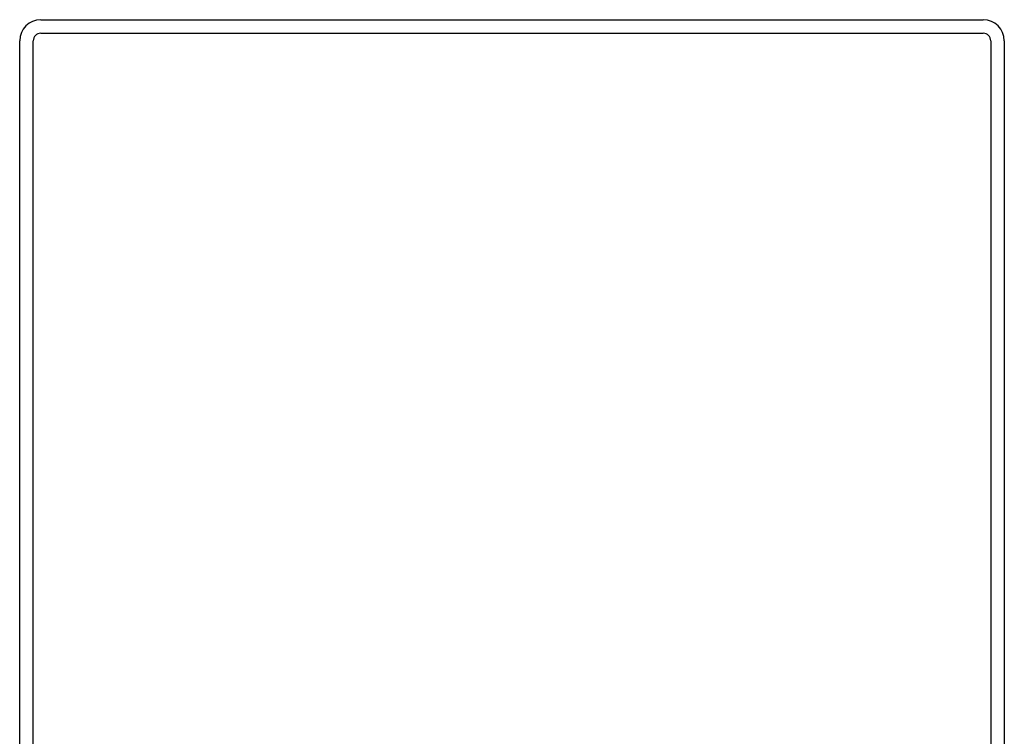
# Model space of a CAD drawing. Header units: inches. Extents: x 0 to 464, y -11 to 301.
# Tile 4 of 26: x 51.04 to 56.69, y 48.19 to 52.3. Entities that reach past the tile are written whole.
import ezdxf

# ---------------------------------------------------------------- set-up
doc = ezdxf.new("R2010")
doc.units = ezdxf.units.IN
doc.header["$LTSCALE"] = 27.808625
doc.header["$MEASUREMENT"] = 0
doc.layers.add('Visible Edges(ANSI)', color=7, linetype='Continuous', lineweight=25)

msp = doc.modelspace()

# ---------------------------------------------------------------- linework, layer by layer
at = {"layer": 'Visible Edges(ANSI)'}
for p, q in [((51.1658, 52.303), (56.5716, 52.303)), ((51.1658, 52.2253), (56.5716, 52.2253)), ((51.0444, 46.7758), (51.0444, 52.1815)), ((51.122, 46.7758), (51.122, 52.1815)), ((56.6153, 52.1815), (56.6153, 46.7758)), ((56.693, 52.1815), (56.693, 46.7758))]:
    msp.add_line(p, q, dxfattribs=at)
for centre, radius, start, end in [((51.1658, 52.1815), 0.1214, 90, 180), ((56.5716, 52.1815), 0.1214, 0, 90), ((51.1658, 52.1815), 0.0438, 90, 180), ((56.5716, 52.1815), 0.0438, 0, 90)]:
    msp.add_arc(centre, radius, start, end, dxfattribs=at)

doc.saveas('drawing.dxf')
